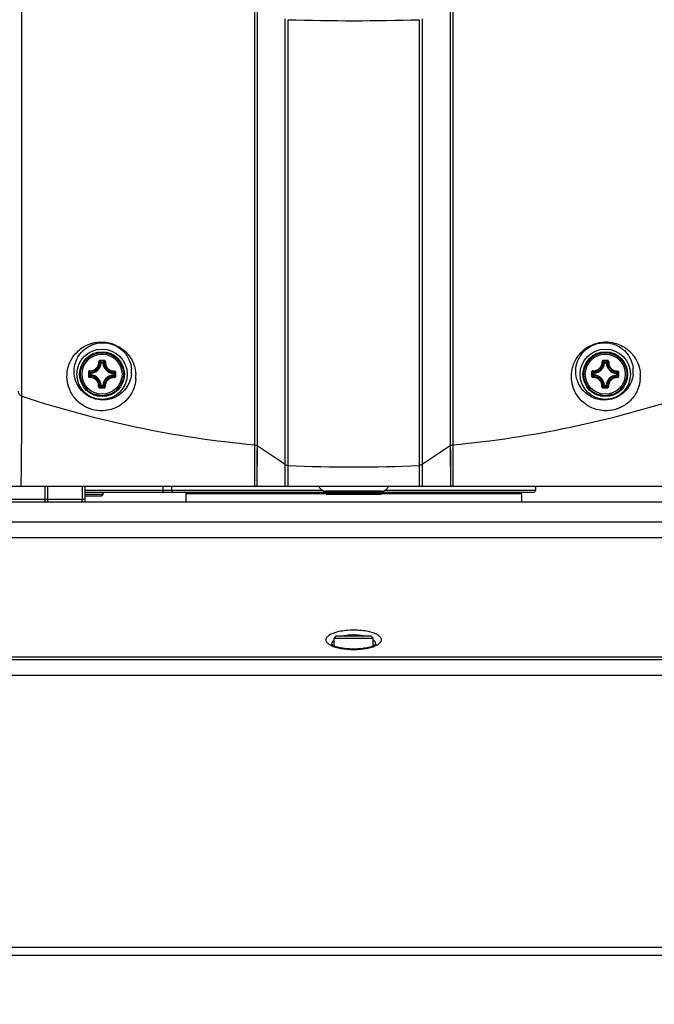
# Model space of a CAD drawing. Header units: millimetres. Extents: x 0 to 420, y 0 to 297.
# Tile 109 of 150: x 317 to 340, y 126 to 161. Entities that reach past the tile are written whole.
import ezdxf

# ---------------------------------------------------------------- set-up
doc = ezdxf.new("R2010")
doc.units = ezdxf.units.MM
doc.header["$LTSCALE"] = 23.1
doc.layers.get('0').update_dxf_attribs({"linetype": 'CONTINUOUS'})
for name, color, linetype in [('03___PRT_ALL_CURVES', 7, 'CONTINUOUS'), ('DIM_PILOTEES', 7, 'CONTINUOUS'), ('FASEN', 7, 'CONTINUOUS')]:
    doc.layers.add(name, color=color, linetype=linetype)
doc.styles.get("Standard").update_dxf_attribs({"font": 'txt', "width": 0.7})
doc.dimstyles.new('DIMSTYLE_2', dxfattribs={"dimtxt": 2.5, "dimasz": 3.5, "dimexe": 2, "dimexo": 0, "dimtad": 1, "dimdec": 0, "dimlfac": 5, "dimdsep": 46, "dimtxsty": 'Standard', "dimblk": '_FILLED', "dimblk1": '_FILLED', "dimblk2": '_FILLED', "dimcen": 0, "dimazin": 2, "dimtp": 0.8, "dimtm": 0.8, "dimtfac": 1, "dimtdec": 0, "dimtofl": 0, "dimtmove": 0, "dimatfit": 3, "dimldrblk": '_FILLED', "dimfxl": 0, "dimtolj": 1, "dimarcsym": 0})

# ---------------------------------------------------------------- blocks, each defined once
blk = doc.blocks.new('_FILLED')
at = {"color": 0, "linetype": 'ByBlock'}
blk.add_solid([(0, 0), (-1, 0.143), (-1, -0.143)], dxfattribs=at)
blk = doc.blocks.new('*D16')
at = {"layer": 'DIM_PILOTEES', "color": 2, "linetype": 'Continuous'}
for p, q in [((324.085, 211.353), (253.811, 211.353)), ((255.811, 211.353), (255.811, 168.793)), ((255.811, 126.233), (255.811, 168.793)), ((309.388, 126.233), (253.811, 126.233))]:
    blk.add_line(p, q, dxfattribs=at)
at = {"layer": 'DIM_PILOTEES', "color": 2, "linetype": 'Continuous', "xscale": 3.5, "yscale": 3.5, "zscale": 3.5}
for p, rotation in [((255.811, 211.353), 90), ((255.811, 126.233), 270)]:
    blk.add_blockref('_FILLED', p, dxfattribs=dict(at, rotation=rotation))
at = {"layer": 'DIM_PILOTEES', "color": 2, "linetype": 'Continuous', "insert": (252.686, 168.793), "char_height": 2.5, "width": 8.83929, "attachment_point": 2, "rotation": 90, "line_spacing_factor": 0.9}
blk.add_mtext('{\\ftxt;\\W0.0001;\\H0.0001;\\~}{\\ftxt;\\W2.3571428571;\\H2.5; }{\\ftxt;\\W0.0001;\\H0.0001;\\~}', dxfattribs=at)

msp = doc.modelspace()

# ---------------------------------------------------------------- linework, layer by layer
at = {"color": 7, "linetype": 'Continuous'}
for p, q in [((317.4686, 147.9663), (317.4686, 163.2779)), ((325.7825, 161.7951), (325.7825, 146.2297)), ((325.8775, 161.7703), (325.8775, 146.1964)), ((332.7916, 161.7703), (332.7916, 146.1964)), ((332.8866, 161.7951), (332.8866, 146.2297)), ((326.8838, 144.7533), (326.8838, 161.4499)), ((326.988, 144.7533), (326.988, 161.4244)), ((331.6811, 161.4244), (331.6811, 144.7533)), ((331.7853, 161.4499), (331.7853, 144.7533)), ((320.3057, 149.1556), (320.2858, 149.1567)), ((320.3057, 149.1556), (320.3059, 149.1755)), ((320.3057, 149.1556), (320.3705, 149.155)), ((320.3059, 149.1755), (320.3707, 149.1749)), ((320.3705, 149.155), (320.3707, 149.1749)), ((320.3705, 149.155), (320.3904, 149.1557)), ((338.3057, 149.1556), (338.2858, 149.1567)), ((338.3057, 149.1556), (338.3059, 149.1755)), ((338.3057, 149.1556), (338.3705, 149.155)), ((338.3059, 149.1755), (338.3707, 149.1749)), ((338.3705, 149.155), (338.3707, 149.1749)), ((338.3705, 149.155), (338.3904, 149.1557)), ((319.9124, 148.7246), (319.913, 148.7895)), ((319.9323, 148.7245), (319.9124, 148.7246)), ((319.9329, 148.7893), (319.913, 148.7895)), ((319.9323, 148.7245), (319.9312, 148.7046)), ((319.9329, 148.7893), (319.9321, 148.8092)), ((319.9323, 148.7245), (319.9329, 148.7893)), ((320.7368, 148.7821), (320.7362, 148.7173)), ((320.7362, 148.7173), (320.7561, 148.7172)), ((320.7362, 148.7173), (320.737, 148.6975)), ((320.7368, 148.7821), (320.7379, 148.802)), ((320.7368, 148.7821), (320.7567, 148.782)), ((320.7567, 148.782), (320.7561, 148.7172)), ((337.9124, 148.7246), (337.913, 148.7895)), ((337.9323, 148.7245), (337.9124, 148.7246)), ((337.9329, 148.7893), (337.913, 148.7895)), ((337.9323, 148.7245), (337.9312, 148.7046)), ((337.9329, 148.7893), (337.9321, 148.8092)), ((337.9323, 148.7245), (337.9329, 148.7893)), ((338.7368, 148.7821), (338.7362, 148.7173)), ((338.7362, 148.7173), (338.7561, 148.7172)), ((338.7362, 148.7173), (338.737, 148.6975)), ((338.7368, 148.7821), (338.7379, 148.802)), ((338.7368, 148.7821), (338.7567, 148.782)), ((338.7567, 148.782), (338.7561, 148.7172)), ((320.2986, 148.3516), (320.2787, 148.3509)), ((320.2986, 148.3516), (320.2984, 148.3317)), ((320.3632, 148.3312), (320.2984, 148.3317)), ((320.3634, 148.351), (320.2986, 148.3516)), ((320.3634, 148.351), (320.3632, 148.3312)), ((320.3634, 148.351), (320.3832, 148.3499)), ((338.2986, 148.3516), (338.2787, 148.3509)), ((338.2986, 148.3516), (338.2984, 148.3317)), ((338.3632, 148.3312), (338.2984, 148.3317)), ((338.3634, 148.351), (338.2986, 148.3516)), ((338.3634, 148.351), (338.3632, 148.3312)), ((338.3634, 148.351), (338.3832, 148.3499)), ((325.7825, 146.2297), (325.7831, 146.0116)), ((325.7825, 146.2297), (325.7855, 144.7533)), ((325.8775, 146.1964), (325.8752, 144.7533)), ((325.8775, 146.1964), (325.8769, 145.9235)), ((326.8838, 145.53), (325.8775, 146.1964)), ((332.7916, 146.1964), (331.7853, 145.53)), ((332.7916, 146.1964), (332.7938, 144.7533)), ((332.8866, 146.2297), (332.8836, 144.7533)), ((325.7831, 146.0116), (325.7837, 145.7556)), ((325.8769, 145.9235), (325.8763, 145.5925)), ((332.8857, 145.8871), (332.8848, 145.4571)), ((325.8763, 145.5925), (325.876, 145.339)), ((332.8848, 145.4571), (332.8842, 145.1229)), ((332.8842, 145.1229), (332.8836, 144.7533)), ((310.9345, 144.7533), (347.7345, 144.7533)), ((318.3026, 144.1933), (318.3026, 144.7533)), ((318.389, 144.7533), (318.389, 144.2933)), ((319.6209, 144.7533), (319.6209, 144.2933)), ((319.7345, 144.1933), (319.7345, 144.7533)), ((322.5218, 144.5933), (322.5218, 144.7533)), ((322.8354, 144.5933), (322.8354, 144.7533)), ((325.8754, 144.9095), (325.8752, 144.7533)), ((335.8345, 144.7533), (335.8345, 144.5933)), ((316.2545, 144.2933), (319.7345, 144.2933)), ((328.2368, 144.5933), (319.7345, 144.5933)), ((319.7345, 144.5333), (335.7745, 144.5333)), ((320.3701, 144.4533), (319.7345, 144.4533)), ((320.3101, 144.3933), (319.7345, 144.3933)), ((320.3101, 144.3933), (320.3701, 144.4533)), ((320.3701, 144.4533), (320.3701, 144.5333)), ((323.3345, 144.4733), (323.3945, 144.5333)), ((328.34, 144.4733), (323.3345, 144.4733)), ((323.3345, 144.4733), (323.3345, 144.1933)), ((330.3322, 144.5733), (328.3345, 144.5733)), ((328.3345, 144.5333), (328.3345, 144.4933)), ((330.3345, 144.4933), (328.3345, 144.4933)), ((330.2945, 144.4533), (328.3745, 144.4533)), ((335.3345, 144.4733), (330.3291, 144.4733)), ((330.3345, 144.5333), (330.3345, 144.4933)), ((335.8345, 144.5933), (330.4323, 144.5933)), ((335.3345, 144.4733), (335.2745, 144.5333)), ((335.3345, 144.4733), (335.3345, 144.1933)), ((310.8145, 144.1933), (347.8545, 144.1933)), ((310.519, 143.481), (348.1501, 143.481)), ((309.3235, 142.9167), (349.3456, 142.9167)), ((328.6345, 139.0434), (328.6345, 139.3174)), ((330.0345, 139.0434), (330.0345, 139.3174)), ((313.1332, 138.6556), (345.5359, 138.6556)), ((313.1034, 138.5616), (345.5656, 138.5616)), ((304.8912, 137.9974), (348.3989, 137.9974)), ((307.3584, 128.2697), (351.3106, 128.2697)), ((307.3624, 127.9933), (351.3067, 127.9933))]:
    msp.add_line(p, q, dxfattribs=at)
for points in [[(332.7916, 146.1964), (332.7922, 145.9226), (332.7924, 145.8183)], [(332.8866, 146.2297), (332.8863, 146.1253), (332.8857, 145.8871)], [(325.7837, 145.7556), (325.7843, 145.4604), (325.7846, 145.2983)], [(332.7924, 145.8183), (332.7929, 145.4659), (332.7931, 145.3355)], [(325.7846, 145.2983), (325.7852, 144.9447), (325.7855, 144.7533)], [(325.876, 145.339), (325.8758, 145.2024), (325.8754, 144.9095)], [(332.7931, 145.3355), (332.7935, 145.0563), (332.7937, 144.9077), (332.7938, 144.7533)], [(329.3345, 138.9281), (329.304, 138.9283), (329.2429, 138.9297), (329.1823, 138.9325), (329.1224, 138.9367), (329.0638, 138.9423), (329.0065, 138.9492), (328.9512, 138.9573), (328.898, 138.9665), (328.8473, 138.9769), (328.7994, 138.9882), (328.7547, 139.0003), (328.7135, 139.0131), (328.6763, 139.0262), (328.6433, 139.0394), (328.6148, 139.0524), (328.5909, 139.0648), (328.5716, 139.0762), (328.5568, 139.0863), (328.5461, 139.0947), (328.5392, 139.101), (328.5373, 139.103)], [(330.1341, 139.1056), (330.1343, 139.1059), (330.1335, 139.1049), (330.1298, 139.1009), (330.1229, 139.0946), (330.1121, 139.0862), (330.0972, 139.0761), (330.0778, 139.0646), (330.0538, 139.0522), (330.0251, 139.0392), (329.992, 139.0259), (329.9546, 139.0128), (329.9133, 139), (329.8683, 138.9879), (329.8203, 138.9766), (329.7694, 138.9662), (329.716, 138.957), (329.6605, 138.9489), (329.6032, 138.9421), (329.5443, 138.9366), (329.4843, 138.9324), (329.4236, 138.9296), (329.3624, 138.9283), (329.3345, 138.9281)]]:
    msp.add_lwpolyline(points, dxfattribs=at)
for centre, radius in [((320.3345, 148.7533), 0.9), ((338.3345, 148.7533), 0.9), ((320.3345, 148.7533), 0.8), ((320.3345, 148.7533), 0.7963), ((320.3345, 148.7533), 0.7962), ((320.3345, 148.7533), 0.7701), ((320.3345, 148.7533), 0.7142), ((338.3345, 148.7533), 0.8), ((338.3345, 148.7533), 0.7963), ((338.3345, 148.7533), 0.7962), ((338.3345, 148.7533), 0.7701), ((338.3345, 148.7533), 0.7142)]:
    msp.add_circle(centre, radius, dxfattribs=at)
for centre, radius, start, end in [((329.3345, 236.7579), 75.3701, 268.215912, 271.784089), ((320.1358, 126.4112), 22.8324, 89.49047, 89.68363), ((320.1376, 126.577), 22.6426, 89.298, 89.68432), ((319.544, 148.4616), 1.0441, 43.13847, 46.5277), ((320.1364, 126.4112), 22.8324, 89.2987, 89.49186), ((321.1197, 148.4476), 1.044, 132.45445, 135.84389), ((338.1358, 126.4112), 22.8324, 89.49047, 89.68363), ((338.1376, 126.577), 22.6426, 89.298, 89.68432), ((337.544, 148.4616), 1.0441, 43.13847, 46.5277), ((338.1364, 126.4112), 22.8324, 89.2987, 89.49186), ((339.1197, 148.4476), 1.044, 132.45445, 135.84389), ((319.9183, 149.177), 0.3681, 272.15167, 356.83064), ((319.9183, 149.177), 0.388, 272.15122, 356.83111), ((320.7583, 149.1696), 0.388, 182.15122, 266.83111), ((320.7583, 149.1696), 0.3681, 182.15167, 266.83059), ((320.3658, 148.854), 1.024, 354.3592, 4.38574), ((337.9183, 149.177), 0.3681, 272.15167, 356.83064), ((337.9183, 149.177), 0.388, 272.15122, 356.83111), ((338.7583, 149.1696), 0.388, 182.15122, 266.83111), ((338.7583, 149.1696), 0.3681, 182.15167, 266.83059), ((338.3103, 148.8569), 1.0222, 354.18054, 6.1057), ((342.6767, 148.5551), 22.8324, 179.29851, 179.68483), ((342.511, 148.5564), 22.6428, 179.29802, 179.68433), ((320.6264, 147.9626), 1.0443, 133.13878, 136.52736), ((320.6402, 149.5385), 1.044, 222.45444, 225.84389), ((319.9108, 148.3371), 0.3681, 2.15173, 86.83059), ((319.9108, 148.3371), 0.388, 2.15122, 86.83111), ((320.7508, 148.3296), 0.388, 92.15122, 176.83111), ((320.7508, 148.3296), 0.3681, 92.15173, 176.83059), ((320.0287, 147.968), 1.0442, 42.45481, 45.84356), ((320.0427, 149.544), 1.0443, 313.13878, 316.52737), ((298.1581, 148.9503), 22.6428, 359.29799, 359.6843), ((297.9924, 148.9519), 22.8324, 359.29751, 359.68382), ((320.3204, 148.6754), 1.2252, 355.2454, 2.8642), ((360.6767, 148.5551), 22.8324, 179.29851, 179.68483), ((360.511, 148.5564), 22.6428, 179.29802, 179.68433), ((338.6264, 147.9626), 1.0443, 133.13878, 136.52736), ((338.6402, 149.5385), 1.044, 222.45444, 225.84389), ((337.9108, 148.3371), 0.3681, 2.15173, 86.83059), ((337.9108, 148.3371), 0.388, 2.15122, 86.83111), ((338.7508, 148.3296), 0.388, 92.15122, 176.83111), ((338.7508, 148.3296), 0.3681, 92.15173, 176.83059), ((338.0287, 147.968), 1.0442, 42.45481, 45.84356), ((338.0427, 149.544), 1.0443, 313.13878, 316.52737), ((316.1581, 148.9503), 22.6428, 359.29799, 359.6843), ((315.9924, 148.9519), 22.8324, 359.29751, 359.68382), ((338.3625, 148.679), 1.2259, 355.14749, 3.36919), ((320.5327, 171.0954), 22.8324, 269.2987, 269.49186), ((319.5492, 149.0591), 1.0442, 312.45482, 315.84357), ((320.5315, 170.9296), 22.6425, 269.298, 269.68432), ((320.5332, 171.0954), 22.8324, 269.49047, 269.68363), ((321.1252, 149.0452), 1.0443, 223.13878, 226.52736), ((338.5327, 171.0954), 22.8324, 269.2987, 269.49186), ((337.5492, 149.0591), 1.0442, 312.45482, 315.84357), ((338.5315, 170.9296), 22.6425, 269.298, 269.68432), ((338.5332, 171.0954), 22.8324, 269.49047, 269.68363), ((339.1252, 149.0452), 1.0443, 223.13878, 226.52736), ((329.2994, 183.8356), 37.7699, 251.74592, 264.65732), ((329.3697, 183.8356), 37.7699, 275.34268, 288.25408), ((329.3345, 192.7132), 47.2755, 267.15496, 272.84504), ((328.3345, 144.8233), 0.25, 196.26728, 270), ((330.3345, 144.8233), 0.25, 270, 343.73272), ((322.8954, 144.5933), 0.06, 179.99608, 269.99608), ((328.3745, 144.5333), 0.04, 90, 180), ((328.3745, 144.4933), 0.04, 180, 270), ((330.2945, 144.5333), 0.04, 0, 90), ((330.2945, 144.4933), 0.04, 270, 360), ((335.7745, 144.5933), 0.06, 270, 360), ((329.2871, 137.9558), 1.4737, 100.07819, 101.98358), ((329.382, 137.9561), 1.4734, 78.01618, 79.91106), ((328.8595, 139.747), 0.7628, 243.35279, 244.38316), ((329.9755, 139.0922), 0.1516, 2.29257, 11.288), ((329.8171, 139.7318), 0.7458, 296.05402, 296.92995)]:
    msp.add_arc(centre, radius, start, end, dxfattribs=at)
for points, knots in [([(319.0851, 148.5753), (319.0754, 148.6895), (319.0884, 148.9226), (319.208, 149.2617), (319.4425, 149.5811), (319.757, 149.7957), (320.1168, 149.9059), (320.4942, 149.9161), (320.8776, 149.7933), (321.2331, 149.5319), (321.4727, 149.1705), (321.5375, 148.8694), (321.5441, 148.7367)], [0, 0, 0, 0, 0.0883066, 0.1772865, 0.273652, 0.3892523, 0.4637693, 0.5614532, 0.6756889, 0.7671347, 0.897542, 1, 1, 1, 1]), ([(319.3419, 148.7533), (319.3326, 148.8443), (319.3387, 149.0304), (319.4244, 149.3039), (319.5978, 149.566), (319.8334, 149.7506), (320.1077, 149.8604), (320.4205, 149.9), (320.7678, 149.8217), (321.0997, 149.6034), (321.3174, 149.2949), (321.3784, 149.042), (321.3868, 148.9323)], [0, 0, 0, 0, 0.0848254, 0.1703896, 0.2627511, 0.372401, 0.4421391, 0.5349562, 0.6608425, 0.7631484, 0.8978757, 1, 1, 1, 1]), ([(337.1277, 148.5739), (337.1174, 148.6974), (337.1362, 148.9724), (337.2822, 149.3148), (337.5147, 149.5929), (337.813, 149.8042), (338.1968, 149.9183), (338.6469, 149.8999), (339.0557, 149.7253), (339.3622, 149.4213), (339.5336, 149.0941), (339.5796, 148.864), (339.5863, 148.7511)], [0, 0, 0, 0, 0.0959163, 0.2095598, 0.2814536, 0.3742425, 0.4883265, 0.5842013, 0.7180774, 0.8212107, 0.9124832, 1, 1, 1, 1]), ([(337.2843, 148.7533), (337.2746, 148.8513), (337.2847, 149.0692), (337.422, 149.4337), (337.7274, 149.7428), (338.1241, 149.8866), (338.5203, 149.884), (338.8713, 149.741), (339.1281, 149.4956), (339.2731, 149.2365), (339.3171, 149.0548), (339.3266, 148.9657)], [0, 0, 0, 0, 0.0923809, 0.2015325, 0.3590801, 0.4826681, 0.5880255, 0.7247377, 0.8268721, 0.9159144, 1, 1, 1, 1]), ([(320.2619, 149.2432), (320.2564, 149.2433), (320.2453, 149.2411), (320.2314, 149.2316), (320.2223, 149.2176), (320.2205, 149.2065), (320.2208, 149.2011)], [0, 0, 0, 0, 0.2521429, 0.50324, 0.7524637, 1, 1, 1, 1]), ([(320.2623, 149.2193), (320.257, 149.2193), (320.2459, 149.2151), (320.2414, 149.204), (320.2416, 149.1987)], [0, 0, 0, 0, 0.5063552, 1, 1, 1, 1]), ([(320.2619, 149.2432), (320.2619, 149.2405), (320.2619, 149.2352), (320.2619, 149.228), (320.2621, 149.2228), (320.2621, 149.2201), (320.2623, 149.2193)], [0, 0, 0, 0, 0.3459255, 0.6615105, 0.8927312, 1, 1, 1, 1]), ([(320.4159, 149.2419), (320.4158, 149.2391), (320.4158, 149.2338), (320.4156, 149.2267), (320.4153, 149.2215), (320.4153, 149.2187), (320.415, 149.2179)], [0, 0, 0, 0, 0.3459255, 0.6615105, 0.8927312, 1, 1, 1, 1]), ([(320.4354, 149.197), (320.4357, 149.2022), (320.4314, 149.2135), (320.4204, 149.2179), (320.415, 149.2179)], [0, 0, 0, 0, 0.4936423, 1, 1, 1, 1]), ([(320.4562, 149.199), (320.4566, 149.2044), (320.455, 149.2155), (320.4462, 149.2297), (320.4324, 149.2394), (320.4214, 149.2418), (320.4159, 149.2419)], [0, 0, 0, 0, 0.2474929, 0.4966998, 0.7478015, 1, 1, 1, 1]), ([(338.2619, 149.2432), (338.2564, 149.2433), (338.2453, 149.2411), (338.2314, 149.2316), (338.2223, 149.2176), (338.2205, 149.2065), (338.2208, 149.2011)], [0, 0, 0, 0, 0.2521429, 0.50324, 0.7524637, 1, 1, 1, 1]), ([(338.2623, 149.2193), (338.257, 149.2193), (338.2459, 149.2151), (338.2414, 149.204), (338.2416, 149.1987)], [0, 0, 0, 0, 0.5063552, 1, 1, 1, 1]), ([(338.2619, 149.2432), (338.2619, 149.2405), (338.2619, 149.2352), (338.2619, 149.228), (338.2621, 149.2228), (338.2621, 149.2201), (338.2623, 149.2193)], [0, 0, 0, 0, 0.3459255, 0.6615105, 0.8927312, 1, 1, 1, 1]), ([(338.4159, 149.2419), (338.4158, 149.2391), (338.4158, 149.2338), (338.4156, 149.2267), (338.4153, 149.2215), (338.4153, 149.2187), (338.415, 149.2179)], [0, 0, 0, 0, 0.3459255, 0.6615105, 0.8927312, 1, 1, 1, 1]), ([(338.4354, 149.197), (338.4357, 149.2022), (338.4314, 149.2135), (338.4204, 149.2179), (338.415, 149.2179)], [0, 0, 0, 0, 0.4936423, 1, 1, 1, 1]), ([(338.4562, 149.199), (338.4566, 149.2044), (338.455, 149.2155), (338.4462, 149.2297), (338.4324, 149.2394), (338.4214, 149.2418), (338.4159, 149.2419)], [0, 0, 0, 0, 0.2474929, 0.4966998, 0.7478015, 1, 1, 1, 1]), ([(319.8885, 148.875), (319.8779, 148.8757), (319.8554, 148.8673), (319.8461, 148.8453), (319.846, 148.8346)], [0, 0, 0, 0, 0.4964249, 1, 1, 1, 1]), ([(319.8885, 148.875), (319.9317, 148.8722), (320.0207, 148.8849), (320.1342, 148.957), (320.2084, 149.0692), (320.2228, 149.1579), (320.2208, 149.2011)], [0, 0, 0, 0, 0.2488867, 0.5000914, 0.7512365, 1, 1, 1, 1]), ([(319.8888, 148.875), (319.8886, 148.8726), (319.8885, 148.8679), (319.8887, 148.8616), (319.8893, 148.8573), (319.8901, 148.8546), (319.8908, 148.8542)], [0, 0, 0, 0, 0.3483163, 0.6548188, 0.8796281, 1, 1, 1, 1]), ([(319.8908, 148.8542), (319.9365, 148.8512), (320.0305, 148.8647), (320.1504, 148.9408), (320.2286, 149.0593), (320.2438, 149.1531), (320.2416, 149.1987)], [0, 0, 0, 0, 0.2490265, 0.5000929, 0.7510966, 1, 1, 1, 1]), ([(320.2208, 149.2011), (320.2232, 149.2013), (320.2278, 149.2014), (320.2341, 149.201), (320.2385, 149.2003), (320.2411, 149.1995), (320.2416, 149.1987)], [0, 0, 0, 0, 0.3483087, 0.654806, 0.8796194, 1, 1, 1, 1]), ([(320.2858, 149.1567), (320.2823, 149.1602), (320.2679, 149.1746), (320.2531, 149.1885), (320.2416, 149.1987)], [0, 0, 0, 0, 0.2451245, 1, 1, 1, 1]), ([(320.3059, 149.1755), (320.301, 149.1754), (320.2908, 149.1715), (320.2861, 149.1616), (320.2858, 149.1567)], [0, 0, 0, 0, 0.4999791, 1, 1, 1, 1]), ([(320.3904, 149.1557), (320.394, 149.1592), (320.4086, 149.1733), (320.4237, 149.187), (320.4354, 149.197)], [0, 0, 0, 0, 0.2451234, 1, 1, 1, 1]), ([(320.4354, 149.197), (320.4324, 149.1514), (320.4459, 149.0574), (320.522, 148.9375), (320.6405, 148.8592), (320.7343, 148.8441), (320.78, 148.8463)], [0, 0, 0, 0, 0.2489025, 0.499904, 0.7509683, 1, 1, 1, 1]), ([(320.4562, 149.199), (320.4538, 149.1992), (320.4492, 149.1994), (320.4429, 149.1992), (320.4385, 149.1985), (320.4359, 149.1977), (320.4354, 149.197)], [0, 0, 0, 0, 0.3483182, 0.654821, 0.8796307, 1, 1, 1, 1]), ([(320.4562, 149.199), (320.4535, 149.1559), (320.4663, 149.0669), (320.5384, 148.9534), (320.6507, 148.8793), (320.7395, 148.8651), (320.7827, 148.8671)], [0, 0, 0, 0, 0.2487634, 0.4999066, 0.7511095, 1, 1, 1, 1]), ([(320.7824, 148.8671), (320.7825, 148.8646), (320.7826, 148.86), (320.7823, 148.8537), (320.7815, 148.8493), (320.7807, 148.8467), (320.78, 148.8463)], [0, 0, 0, 0, 0.3483292, 0.6548337, 0.8796389, 1, 1, 1, 1]), ([(320.8245, 148.8259), (320.8245, 148.8366), (320.8157, 148.8588), (320.7932, 148.8676), (320.7827, 148.8671)], [0, 0, 0, 0, 0.5034987, 1, 1, 1, 1]), ([(337.8885, 148.875), (337.8779, 148.8757), (337.8554, 148.8673), (337.8461, 148.8453), (337.846, 148.8346)], [0, 0, 0, 0, 0.4964249, 1, 1, 1, 1]), ([(337.8885, 148.875), (337.9317, 148.8722), (338.0207, 148.8849), (338.1342, 148.957), (338.2084, 149.0692), (338.2228, 149.1579), (338.2208, 149.2011)], [0, 0, 0, 0, 0.2488867, 0.5000914, 0.7512365, 1, 1, 1, 1]), ([(337.8888, 148.875), (337.8886, 148.8726), (337.8885, 148.8679), (337.8887, 148.8616), (337.8893, 148.8573), (337.8901, 148.8546), (337.8908, 148.8542)], [0, 0, 0, 0, 0.3483163, 0.6548188, 0.8796281, 1, 1, 1, 1]), ([(337.8908, 148.8542), (337.9365, 148.8512), (338.0305, 148.8647), (338.1504, 148.9408), (338.2286, 149.0593), (338.2438, 149.1531), (338.2416, 149.1987)], [0, 0, 0, 0, 0.2490265, 0.5000929, 0.7510966, 1, 1, 1, 1]), ([(338.2208, 149.2011), (338.2232, 149.2013), (338.2278, 149.2014), (338.2341, 149.201), (338.2385, 149.2003), (338.2411, 149.1995), (338.2416, 149.1987)], [0, 0, 0, 0, 0.3483087, 0.654806, 0.8796194, 1, 1, 1, 1]), ([(338.2858, 149.1567), (338.2823, 149.1602), (338.2679, 149.1746), (338.2531, 149.1885), (338.2416, 149.1987)], [0, 0, 0, 0, 0.2451245, 1, 1, 1, 1]), ([(338.3059, 149.1755), (338.301, 149.1754), (338.2908, 149.1715), (338.2861, 149.1616), (338.2858, 149.1567)], [0, 0, 0, 0, 0.4999791, 1, 1, 1, 1]), ([(338.3904, 149.1557), (338.394, 149.1592), (338.4086, 149.1733), (338.4237, 149.187), (338.4354, 149.197)], [0, 0, 0, 0, 0.2451234, 1, 1, 1, 1]), ([(338.4354, 149.197), (338.4324, 149.1514), (338.4459, 149.0574), (338.522, 148.9375), (338.6405, 148.8592), (338.7343, 148.8441), (338.78, 148.8463)], [0, 0, 0, 0, 0.2489025, 0.499904, 0.7509683, 1, 1, 1, 1]), ([(338.4562, 149.199), (338.4538, 149.1992), (338.4492, 149.1994), (338.4429, 149.1992), (338.4385, 149.1985), (338.4359, 149.1977), (338.4354, 149.197)], [0, 0, 0, 0, 0.3483182, 0.654821, 0.8796307, 1, 1, 1, 1]), ([(338.4562, 149.199), (338.4535, 149.1559), (338.4663, 149.0669), (338.5384, 148.9534), (338.6507, 148.8793), (338.7395, 148.8651), (338.7827, 148.8671)], [0, 0, 0, 0, 0.2487634, 0.4999066, 0.7511095, 1, 1, 1, 1]), ([(338.7824, 148.8671), (338.7825, 148.8646), (338.7826, 148.86), (338.7823, 148.8537), (338.7815, 148.8493), (338.7807, 148.8467), (338.78, 148.8463)], [0, 0, 0, 0, 0.3483292, 0.6548337, 0.8796389, 1, 1, 1, 1]), ([(338.8245, 148.8259), (338.8245, 148.8366), (338.8157, 148.8588), (338.7932, 148.8676), (338.7827, 148.8671)], [0, 0, 0, 0, 0.5034987, 1, 1, 1, 1]), ([(321.5414, 148.5739), (321.532, 148.4608), (321.4814, 148.2365), (321.3125, 147.9283), (321.0406, 147.6572), (320.7077, 147.4935), (320.3344, 147.4325), (319.9669, 147.4759), (319.6333, 147.6343), (319.3509, 147.8827), (319.1566, 148.1952), (319.0952, 148.456), (319.0851, 148.5753)], [0, 0, 0, 0, 0.0933869, 0.1862898, 0.2856253, 0.4049314, 0.4846089, 0.5944301, 0.7038321, 0.7830073, 0.9014574, 1, 1, 1, 1]), ([(321.3848, 148.7533), (321.3757, 148.6613), (321.3325, 148.4798), (321.1949, 148.2311), (320.978, 148.0127), (320.715, 147.8774), (320.4101, 147.8179), (320.0917, 147.8461), (319.7995, 147.9823), (319.5617, 148.1939), (319.4037, 148.4471), (319.3517, 148.657), (319.3419, 148.7533)], [0, 0, 0, 0, 0.092292, 0.1835447, 0.2803397, 0.3955069, 0.4725681, 0.588143, 0.7082346, 0.7873307, 0.9034013, 1, 1, 1, 1]), ([(319.8446, 148.6807), (319.8474, 148.6806), (319.8527, 148.6806), (319.8598, 148.6806), (319.865, 148.6809), (319.8678, 148.6809), (319.8686, 148.6811)], [0, 0, 0, 0, 0.3459246, 0.6615116, 0.8927311, 1, 1, 1, 1]), ([(319.8446, 148.6807), (319.8446, 148.67), (319.8534, 148.6478), (319.8758, 148.639), (319.8864, 148.6395)], [0, 0, 0, 0, 0.5035041, 1, 1, 1, 1]), ([(319.846, 148.8346), (319.8488, 148.8346), (319.854, 148.8346), (319.8612, 148.8344), (319.8664, 148.834), (319.8691, 148.834), (319.87, 148.8338)], [0, 0, 0, 0, 0.3459034, 0.6614753, 0.8926979, 1, 1, 1, 1]), ([(319.8686, 148.6811), (319.8685, 148.6758), (319.8727, 148.6646), (319.8839, 148.6601), (319.8891, 148.6603)], [0, 0, 0, 0, 0.5063553, 1, 1, 1, 1]), ([(319.8908, 148.8542), (319.8856, 148.8545), (319.8744, 148.8502), (319.87, 148.8391), (319.87, 148.8338)], [0, 0, 0, 0, 0.4936423, 1, 1, 1, 1]), ([(320.2128, 148.3076), (320.2156, 148.3507), (320.2028, 148.4397), (320.1306, 148.5532), (320.0184, 148.6273), (319.9296, 148.6416), (319.8864, 148.6395)], [0, 0, 0, 0, 0.2487627, 0.4999059, 0.7511087, 1, 1, 1, 1]), ([(319.8867, 148.6395), (319.8866, 148.642), (319.8865, 148.6466), (319.8868, 148.6529), (319.8876, 148.6573), (319.8884, 148.6599), (319.8891, 148.6603)], [0, 0, 0, 0, 0.348289, 0.6547749, 0.8795896, 1, 1, 1, 1]), ([(319.9312, 148.7046), (319.9276, 148.7011), (319.9133, 148.6867), (319.8993, 148.6718), (319.8891, 148.6603)], [0, 0, 0, 0, 0.2451269, 1, 1, 1, 1]), ([(320.2337, 148.3096), (320.2367, 148.3552), (320.2232, 148.4492), (320.1471, 148.5691), (320.0286, 148.6474), (319.9348, 148.6625), (319.8891, 148.6603)], [0, 0, 0, 0, 0.2489023, 0.499904, 0.7509684, 1, 1, 1, 1]), ([(319.9321, 148.8092), (319.9286, 148.8127), (319.9145, 148.8274), (319.9008, 148.8425), (319.8908, 148.8542)], [0, 0, 0, 0, 0.2451234, 1, 1, 1, 1]), ([(319.9124, 148.7246), (319.9124, 148.7197), (319.9163, 148.7095), (319.9263, 148.7049), (319.9312, 148.7046)], [0, 0, 0, 0, 0.4999791, 1, 1, 1, 1]), ([(320.7783, 148.6524), (320.7326, 148.6555), (320.6385, 148.642), (320.5187, 148.5658), (320.4405, 148.4473), (320.4253, 148.3535), (320.4275, 148.3079)], [0, 0, 0, 0, 0.2490265, 0.5000929, 0.7510966, 1, 1, 1, 1]), ([(320.7806, 148.6316), (320.7374, 148.6344), (320.6484, 148.6217), (320.5349, 148.5496), (320.4607, 148.4375), (320.4463, 148.3487), (320.4483, 148.3055)], [0, 0, 0, 0, 0.2488867, 0.5000914, 0.7512365, 1, 1, 1, 1]), ([(320.737, 148.6975), (320.7405, 148.6939), (320.7546, 148.6792), (320.7683, 148.6641), (320.7783, 148.6524)], [0, 0, 0, 0, 0.245126, 1, 1, 1, 1]), ([(320.7379, 148.802), (320.7415, 148.8055), (320.7558, 148.8199), (320.7698, 148.8348), (320.78, 148.8463)], [0, 0, 0, 0, 0.2451269, 1, 1, 1, 1]), ([(320.7783, 148.6524), (320.7835, 148.6521), (320.7947, 148.6564), (320.7991, 148.6675), (320.7991, 148.6728)], [0, 0, 0, 0, 0.4936423, 1, 1, 1, 1]), ([(320.7803, 148.6316), (320.7805, 148.6341), (320.7806, 148.6387), (320.7804, 148.645), (320.7797, 148.6494), (320.779, 148.652), (320.7783, 148.6524)], [0, 0, 0, 0, 0.3483163, 0.6548188, 0.8796281, 1, 1, 1, 1]), ([(320.8005, 148.8255), (320.8006, 148.8309), (320.7964, 148.842), (320.7852, 148.8465), (320.78, 148.8463)], [0, 0, 0, 0, 0.5063552, 1, 1, 1, 1]), ([(320.7806, 148.6316), (320.7911, 148.6309), (320.8137, 148.6393), (320.823, 148.6613), (320.8231, 148.672)], [0, 0, 0, 0, 0.4964278, 1, 1, 1, 1]), ([(320.8231, 148.672), (320.8203, 148.672), (320.815, 148.6721), (320.8079, 148.6722), (320.8027, 148.6726), (320.7999, 148.6726), (320.7991, 148.6728)], [0, 0, 0, 0, 0.3459034, 0.6614753, 0.8926979, 1, 1, 1, 1]), ([(320.8245, 148.8259), (320.8217, 148.826), (320.8164, 148.826), (320.8093, 148.826), (320.8041, 148.8257), (320.8013, 148.8257), (320.8005, 148.8255)], [0, 0, 0, 0, 0.3459246, 0.6615116, 0.8927311, 1, 1, 1, 1]), ([(339.584, 148.5753), (339.5739, 148.456), (339.5125, 148.1952), (339.3182, 147.8827), (339.0359, 147.6343), (338.7022, 147.4759), (338.3348, 147.4325), (337.9614, 147.4935), (337.6285, 147.6572), (337.3566, 147.9283), (337.1877, 148.2365), (337.1371, 148.4608), (337.1277, 148.5739)], [0, 0, 0, 0, 0.0985419, 0.216991, 0.2961613, 0.4055495, 0.5153826, 0.595064, 0.7143715, 0.8137079, 0.9066116, 1, 1, 1, 1]), ([(339.3272, 148.7533), (339.3174, 148.657), (339.2653, 148.4471), (339.1073, 148.1939), (338.8696, 147.9823), (338.5774, 147.8461), (338.259, 147.8178), (337.9541, 147.8774), (337.6911, 148.0127), (337.4742, 148.2311), (337.3366, 148.4798), (337.2934, 148.6613), (337.2843, 148.7533)], [0, 0, 0, 0, 0.0965982, 0.2126683, 0.2917606, 0.4118354, 0.5274259, 0.6044895, 0.7196578, 0.8164535, 0.9077069, 1, 1, 1, 1]), ([(337.8446, 148.6807), (337.8474, 148.6806), (337.8527, 148.6806), (337.8598, 148.6806), (337.865, 148.6809), (337.8678, 148.6809), (337.8686, 148.6811)], [0, 0, 0, 0, 0.3459246, 0.6615116, 0.8927311, 1, 1, 1, 1]), ([(337.8446, 148.6807), (337.8446, 148.67), (337.8534, 148.6478), (337.8758, 148.639), (337.8864, 148.6395)], [0, 0, 0, 0, 0.5035041, 1, 1, 1, 1]), ([(337.846, 148.8346), (337.8488, 148.8346), (337.854, 148.8346), (337.8612, 148.8344), (337.8664, 148.834), (337.8691, 148.834), (337.87, 148.8338)], [0, 0, 0, 0, 0.3459034, 0.6614753, 0.8926979, 1, 1, 1, 1]), ([(337.8686, 148.6811), (337.8685, 148.6758), (337.8727, 148.6646), (337.8839, 148.6601), (337.8891, 148.6603)], [0, 0, 0, 0, 0.5063553, 1, 1, 1, 1]), ([(337.8908, 148.8542), (337.8856, 148.8545), (337.8744, 148.8502), (337.87, 148.8391), (337.87, 148.8338)], [0, 0, 0, 0, 0.4936423, 1, 1, 1, 1]), ([(338.2128, 148.3076), (338.2156, 148.3507), (338.2028, 148.4397), (338.1306, 148.5532), (338.0184, 148.6273), (337.9296, 148.6416), (337.8864, 148.6395)], [0, 0, 0, 0, 0.2487627, 0.4999059, 0.7511087, 1, 1, 1, 1]), ([(337.8867, 148.6395), (337.8866, 148.642), (337.8865, 148.6466), (337.8868, 148.6529), (337.8876, 148.6573), (337.8884, 148.6599), (337.8891, 148.6603)], [0, 0, 0, 0, 0.348289, 0.6547749, 0.8795896, 1, 1, 1, 1]), ([(337.9312, 148.7046), (337.9276, 148.7011), (337.9133, 148.6867), (337.8993, 148.6718), (337.8891, 148.6603)], [0, 0, 0, 0, 0.2451269, 1, 1, 1, 1]), ([(338.2337, 148.3096), (338.2367, 148.3552), (338.2232, 148.4492), (338.1471, 148.5691), (338.0286, 148.6474), (337.9348, 148.6625), (337.8891, 148.6603)], [0, 0, 0, 0, 0.2489023, 0.499904, 0.7509684, 1, 1, 1, 1]), ([(337.9321, 148.8092), (337.9286, 148.8127), (337.9145, 148.8274), (337.9008, 148.8425), (337.8908, 148.8542)], [0, 0, 0, 0, 0.2451234, 1, 1, 1, 1]), ([(337.9124, 148.7246), (337.9124, 148.7197), (337.9163, 148.7095), (337.9263, 148.7049), (337.9312, 148.7046)], [0, 0, 0, 0, 0.4999791, 1, 1, 1, 1]), ([(338.7783, 148.6524), (338.7326, 148.6555), (338.6385, 148.642), (338.5187, 148.5658), (338.4405, 148.4473), (338.4253, 148.3535), (338.4275, 148.3079)], [0, 0, 0, 0, 0.2490265, 0.5000929, 0.7510966, 1, 1, 1, 1]), ([(338.7806, 148.6316), (338.7374, 148.6344), (338.6484, 148.6217), (338.5349, 148.5496), (338.4607, 148.4375), (338.4463, 148.3487), (338.4483, 148.3055)], [0, 0, 0, 0, 0.2488867, 0.5000914, 0.7512365, 1, 1, 1, 1]), ([(338.737, 148.6975), (338.7405, 148.6939), (338.7546, 148.6792), (338.7683, 148.6641), (338.7783, 148.6524)], [0, 0, 0, 0, 0.245126, 1, 1, 1, 1]), ([(338.7379, 148.802), (338.7415, 148.8055), (338.7558, 148.8199), (338.7698, 148.8348), (338.78, 148.8463)], [0, 0, 0, 0, 0.2451269, 1, 1, 1, 1]), ([(338.7783, 148.6524), (338.7835, 148.6521), (338.7947, 148.6564), (338.7991, 148.6675), (338.7991, 148.6728)], [0, 0, 0, 0, 0.4936423, 1, 1, 1, 1]), ([(338.7803, 148.6316), (338.7805, 148.6341), (338.7806, 148.6387), (338.7804, 148.645), (338.7797, 148.6494), (338.779, 148.652), (338.7783, 148.6524)], [0, 0, 0, 0, 0.3483163, 0.6548188, 0.8796281, 1, 1, 1, 1]), ([(338.8005, 148.8255), (338.8006, 148.8309), (338.7964, 148.842), (338.7852, 148.8465), (338.78, 148.8463)], [0, 0, 0, 0, 0.5063552, 1, 1, 1, 1]), ([(338.7806, 148.6316), (338.7911, 148.6309), (338.8137, 148.6393), (338.823, 148.6613), (338.8231, 148.672)], [0, 0, 0, 0, 0.4964278, 1, 1, 1, 1]), ([(338.8231, 148.672), (338.8203, 148.672), (338.815, 148.6721), (338.8079, 148.6722), (338.8027, 148.6726), (338.7999, 148.6726), (338.7991, 148.6728)], [0, 0, 0, 0, 0.3459034, 0.6614753, 0.8926979, 1, 1, 1, 1]), ([(338.8245, 148.8259), (338.8217, 148.826), (338.8164, 148.826), (338.8093, 148.826), (338.8041, 148.8257), (338.8013, 148.8257), (338.8005, 148.8255)], [0, 0, 0, 0, 0.3459246, 0.6615116, 0.8927311, 1, 1, 1, 1]), ([(320.2128, 148.3076), (320.2125, 148.3022), (320.2141, 148.2911), (320.2229, 148.2769), (320.2367, 148.2672), (320.2477, 148.2648), (320.2532, 148.2648)], [0, 0, 0, 0, 0.2474987, 0.4967048, 0.7478051, 1, 1, 1, 1]), ([(320.2128, 148.3076), (320.2153, 148.3074), (320.2199, 148.3072), (320.2262, 148.3074), (320.2306, 148.3081), (320.2332, 148.3089), (320.2337, 148.3096)], [0, 0, 0, 0, 0.3483178, 0.6548204, 0.8796302, 1, 1, 1, 1]), ([(320.2337, 148.3096), (320.2334, 148.3044), (320.2377, 148.2931), (320.2487, 148.2887), (320.2541, 148.2887)], [0, 0, 0, 0, 0.4936423, 1, 1, 1, 1]), ([(320.2787, 148.3509), (320.2751, 148.3474), (320.2604, 148.3333), (320.2453, 148.3196), (320.2337, 148.3096)], [0, 0, 0, 0, 0.245126, 1, 1, 1, 1]), ([(320.2532, 148.2648), (320.2532, 148.2675), (320.2533, 148.2728), (320.2534, 148.28), (320.2538, 148.2851), (320.2538, 148.2879), (320.2541, 148.2887)], [0, 0, 0, 0, 0.3459253, 0.6615103, 0.892731, 1, 1, 1, 1]), ([(320.2787, 148.3509), (320.2789, 148.346), (320.2834, 148.336), (320.2935, 148.3318), (320.2984, 148.3317)], [0, 0, 0, 0, 0.5000209, 1, 1, 1, 1]), ([(320.3632, 148.3312), (320.3681, 148.3312), (320.3783, 148.3351), (320.3829, 148.345), (320.3832, 148.3499)], [0, 0, 0, 0, 0.4999791, 1, 1, 1, 1]), ([(320.3832, 148.3499), (320.3867, 148.3464), (320.4012, 148.332), (320.416, 148.3181), (320.4275, 148.3079)], [0, 0, 0, 0, 0.2451269, 1, 1, 1, 1]), ([(320.4067, 148.2874), (320.4121, 148.2873), (320.4232, 148.2915), (320.4277, 148.3027), (320.4275, 148.3079)], [0, 0, 0, 0, 0.5063552, 1, 1, 1, 1]), ([(320.4072, 148.2634), (320.4072, 148.2662), (320.4072, 148.2714), (320.4072, 148.2786), (320.4069, 148.2838), (320.407, 148.2865), (320.4067, 148.2874)], [0, 0, 0, 0, 0.3459255, 0.6615105, 0.8927312, 1, 1, 1, 1]), ([(320.4072, 148.2634), (320.4127, 148.2634), (320.4238, 148.2655), (320.4377, 148.275), (320.4468, 148.289), (320.4486, 148.3001), (320.4483, 148.3055)], [0, 0, 0, 0, 0.2521429, 0.50324, 0.7524637, 1, 1, 1, 1]), ([(320.4483, 148.3055), (320.4458, 148.3053), (320.4412, 148.3052), (320.4349, 148.3056), (320.4306, 148.3063), (320.428, 148.3072), (320.4275, 148.3079)], [0, 0, 0, 0, 0.3483087, 0.654806, 0.8796194, 1, 1, 1, 1]), ([(338.2128, 148.3076), (338.2125, 148.3022), (338.2141, 148.2911), (338.2229, 148.2769), (338.2367, 148.2672), (338.2477, 148.2648), (338.2532, 148.2648)], [0, 0, 0, 0, 0.2474987, 0.4967048, 0.7478051, 1, 1, 1, 1]), ([(338.2128, 148.3076), (338.2153, 148.3074), (338.2199, 148.3072), (338.2262, 148.3074), (338.2306, 148.3081), (338.2332, 148.3089), (338.2337, 148.3096)], [0, 0, 0, 0, 0.3483178, 0.6548204, 0.8796302, 1, 1, 1, 1]), ([(338.2337, 148.3096), (338.2334, 148.3044), (338.2377, 148.2931), (338.2487, 148.2887), (338.2541, 148.2887)], [0, 0, 0, 0, 0.4936423, 1, 1, 1, 1]), ([(338.2787, 148.3509), (338.2751, 148.3474), (338.2604, 148.3333), (338.2453, 148.3196), (338.2337, 148.3096)], [0, 0, 0, 0, 0.245126, 1, 1, 1, 1]), ([(338.2532, 148.2648), (338.2532, 148.2675), (338.2533, 148.2728), (338.2534, 148.28), (338.2538, 148.2851), (338.2538, 148.2879), (338.2541, 148.2887)], [0, 0, 0, 0, 0.3459253, 0.6615103, 0.892731, 1, 1, 1, 1]), ([(338.2787, 148.3509), (338.2789, 148.346), (338.2834, 148.336), (338.2935, 148.3318), (338.2984, 148.3317)], [0, 0, 0, 0, 0.5000209, 1, 1, 1, 1]), ([(338.3632, 148.3312), (338.3681, 148.3312), (338.3783, 148.3351), (338.3829, 148.345), (338.3832, 148.3499)], [0, 0, 0, 0, 0.4999791, 1, 1, 1, 1]), ([(338.3832, 148.3499), (338.3867, 148.3464), (338.4012, 148.332), (338.416, 148.3181), (338.4275, 148.3079)], [0, 0, 0, 0, 0.2451269, 1, 1, 1, 1]), ([(338.4067, 148.2874), (338.4121, 148.2873), (338.4232, 148.2915), (338.4277, 148.3027), (338.4275, 148.3079)], [0, 0, 0, 0, 0.5063552, 1, 1, 1, 1]), ([(338.4072, 148.2634), (338.4072, 148.2662), (338.4072, 148.2714), (338.4072, 148.2786), (338.4069, 148.2838), (338.407, 148.2865), (338.4067, 148.2874)], [0, 0, 0, 0, 0.3459255, 0.6615105, 0.8927312, 1, 1, 1, 1]), ([(338.4072, 148.2634), (338.4127, 148.2634), (338.4238, 148.2655), (338.4377, 148.275), (338.4468, 148.289), (338.4486, 148.3001), (338.4483, 148.3055)], [0, 0, 0, 0, 0.2521429, 0.50324, 0.7524637, 1, 1, 1, 1]), ([(338.4483, 148.3055), (338.4458, 148.3053), (338.4412, 148.3052), (338.4349, 148.3056), (338.4306, 148.3063), (338.428, 148.3072), (338.4275, 148.3079)], [0, 0, 0, 0, 0.3483087, 0.654806, 0.8796194, 1, 1, 1, 1]), ([(317.3345, 148.1449), (317.3345, 148.1064), (317.3617, 148.0263), (317.4309, 147.9788), (317.4686, 147.9663)], [0, 0, 0, 0, 0.4922781, 1, 1, 1, 1]), ([(317.4434, 144.7533), (317.4507, 145.3695), (317.4623, 146.4405), (317.4687, 147.5115), (317.4686, 147.9663)], [0, 0, 0, 0, 0.5753748, 1, 1, 1, 1]), ([(318.4106, 144.1933), (318.4068, 144.1933), (318.3991, 144.2051), (318.3944, 144.2253), (318.3898, 144.257), (318.389, 144.2805), (318.389, 144.2933)], [0, 0, 0, 0, 0.106884, 0.3236427, 0.6355219, 1, 1, 1, 1]), ([(319.6425, 144.1933), (319.6387, 144.1933), (319.631, 144.2051), (319.6263, 144.2253), (319.6217, 144.257), (319.6209, 144.2805), (319.6209, 144.2933)], [0, 0, 0, 0, 0.106884, 0.3236427, 0.6355219, 1, 1, 1, 1]), ([(322.5347, 144.5333), (322.5325, 144.5333), (322.5279, 144.5404), (322.5234, 144.5595), (322.5218, 144.5791), (322.5218, 144.5933)], [0, 0, 0, 0, 0.1069518, 0.323894, 1, 1, 1, 1]), ([(329.3345, 139.605), (329.2425, 139.605), (329.0653, 139.5966), (328.8179, 139.5599), (328.6112, 139.5028), (328.4725, 139.4383), (328.3957, 139.3771), (328.3592, 139.3323), (328.3401, 139.2848), (328.3407, 139.2167), (328.4015, 139.1303), (328.4738, 139.0872), (328.5174, 139.0653)], [0, 0, 0, 0, 0.199191, 0.3832009, 0.5399366, 0.6624062, 0.7106133, 0.7511572, 0.7861809, 0.8192007, 0.8944528, 1, 1, 1, 1]), ([(329.3345, 139.4328), (329.3084, 139.4328), (329.2062, 139.4306), (329.1041, 139.4201), (329.0293, 139.4067)], [0, 0, 0, 0, 0.2562334, 1, 1, 1, 1]), ([(330.1549, 139.0669), (330.198, 139.0888), (330.2695, 139.132), (330.3289, 139.2184), (330.3287, 139.2862), (330.3091, 139.3335), (330.2723, 139.3781), (330.1952, 139.439), (330.0566, 139.5033), (329.85, 139.5601), (329.6031, 139.5967), (329.4264, 139.605), (329.3345, 139.605)], [0, 0, 0, 0, 0.1048603, 0.1797234, 0.2127408, 0.2478746, 0.2885881, 0.3369796, 0.4597726, 0.6167101, 0.8008009, 1, 1, 1, 1]), ([(329.6401, 139.4067), (329.6158, 139.411), (329.5146, 139.4265), (329.4121, 139.4328), (329.3345, 139.4328)], [0, 0, 0, 0, 0.241643, 1, 1, 1, 1]), ([(328.5297, 139.0592), (328.5797, 139.0353), (328.6946, 138.9937), (328.9622, 138.9329), (329.1819, 138.9165), (329.3345, 138.9165)], [0, 0, 0, 0, 0.2022208, 0.4433407, 1, 1, 1, 1]), ([(328.6344, 139.2526), (328.6082, 139.2314), (328.5641, 139.1867), (328.5431, 139.1257), (328.5421, 139.098)], [0, 0, 0, 0, 0.5484727, 1, 1, 1, 1]), ([(329.3345, 138.9165), (329.4886, 138.9165), (329.7101, 138.9332), (329.9795, 138.9951), (330.0947, 139.0374), (330.1447, 139.0618)], [0, 0, 0, 0, 0.5577792, 0.7986885, 1, 1, 1, 1]), ([(330.1242, 139.1219), (330.1219, 139.1335), (330.1053, 139.1847), (330.0672, 139.2263), (330.0349, 139.2525)], [0, 0, 0, 0, 0.2214969, 1, 1, 1, 1])]:
    msp.add_open_spline(points, degree=3, knots=knots, dxfattribs=at)
for points in [[(320.3904, 149.1557), (320.3902, 149.1607), (320.3857, 149.1707), (320.3756, 149.1748), (320.3707, 149.1749)], [(338.3904, 149.1557), (338.3902, 149.1607), (338.3857, 149.1707), (338.3756, 149.1748), (338.3707, 149.1749)], [(319.9321, 148.8092), (319.9272, 148.8089), (319.9172, 148.8045), (319.9131, 148.7944), (319.913, 148.7895)], [(320.737, 148.6975), (320.7419, 148.6977), (320.7519, 148.7021), (320.756, 148.7122), (320.7561, 148.7172)], [(320.7567, 148.782), (320.7567, 148.7869), (320.7527, 148.7971), (320.7428, 148.8017), (320.7379, 148.802)], [(337.9321, 148.8092), (337.9272, 148.8089), (337.9172, 148.8045), (337.9131, 148.7944), (337.913, 148.7895)], [(338.737, 148.6975), (338.7419, 148.6977), (338.7519, 148.7021), (338.756, 148.7122), (338.7561, 148.7172)], [(338.7567, 148.782), (338.7567, 148.7869), (338.7527, 148.7971), (338.7428, 148.8017), (338.7379, 148.802)], [(325.7825, 146.2297), (325.8159, 146.2266), (325.8495, 146.215), (325.8775, 146.1964)], [(332.7916, 146.1964), (332.8196, 146.215), (332.8532, 146.2266), (332.8866, 146.2297)], [(326.8838, 145.53), (326.9143, 145.5098), (326.9515, 145.4978), (326.988, 145.496)], [(331.7853, 145.53), (331.7548, 145.5098), (331.7175, 145.4978), (331.6811, 145.496)]]:
    msp.add_open_spline(points, degree=3, dxfattribs=at)
at = {"layer": '03___PRT_ALL_CURVES', "color": 4, "linetype": 'Continuous'}
for p, q in [((317.3345, 144.7533), (325.8345, 144.7533)), ((332.8345, 144.7533), (341.3345, 144.7533))]:
    msp.add_line(p, q, dxfattribs=at)
at = {"layer": 'FASEN', "color": 7, "linetype": 'Continuous'}
for p, q in [((328.7145, 139.3974), (328.6346, 139.3174)), ((328.7145, 139.3974), (329.9545, 139.3974)), ((329.9545, 139.3974), (330.0345, 139.3174)), ((328.6345, 139.3174), (330.0345, 139.3174))]:
    msp.add_line(p, q, dxfattribs=at)

# ---------------------------------------------------------------- dimensions: what is measured, and where the dimension line sits
at = {"layer": 'DIM_PILOTEES', "color": 2, "linetype": 'Continuous'}
dim = msp.add_linear_dim(base=(255.8115, 211.3533), p1=(309.3884, 126.2333), p2=(324.0845, 211.3533), angle=90, text='{\\ftxt;\\W0.0001;\\H0.0001;\\~}{\\ftxt;\\W2.3571428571;\\H2.5; }{\\ftxt;\\W0.0001;\\H0.0001;\\~}', dimstyle='DIMSTYLE_2', dxfattribs=at)
dim.commit()
dim.dimension.update_dxf_attribs({"geometry": '*D16', "text_midpoint": (255.8115, 168.4362), "dimtype": 160})

doc.saveas('drawing.dxf')
